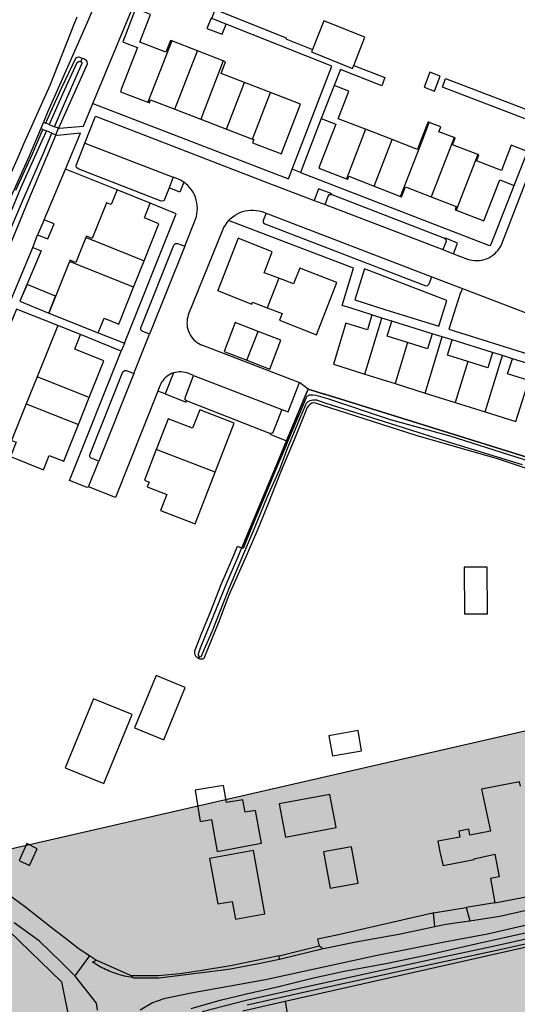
# Model space of a CAD drawing. Header units: metres. Extents: x 174423 to 175128, y 462196 to 462742.
# Tile 90 of 137: x 175059.17 to 175060.117, y 462727.918 to 462729.79. Entities that reach past the tile are written whole.
import ezdxf

# ---------------------------------------------------------------- set-up
doc = ezdxf.new("R2010")
doc.units = ezdxf.units.M
doc.layers.add('N-XX-AL-LIJN_0.20-G', color=7, linetype='Continuous', lineweight=25)

# ---------------------------------------------------------------- blocks, each defined once
blk = doc.blocks.new('Situatie')
at = {"lineweight": -3}
for p, q in [((3.4124, 16.1387), (3.3672, 16.022)), ((3.4615, 16.1197), (3.4124, 16.1387)), ((3.2424, 16.106), (3.2388, 16.099)), ((3.4186, 16.0088), (3.4615, 16.1197)), ((3.5105, 16.1007), (3.4615, 16.1197)), ((3.5105, 16.1007), (3.4677, 15.9898)), ((3.5167, 15.9709), (3.5509, 16.0594)), ((3.6, 16.0404), (3.5509, 16.0594)), ((3.5658, 15.9519), (3.6, 16.0404)), ((3.4186, 16.0088), (3.4677, 15.9898)), ((3.1685, 15.984), (3.1634, 15.9719)), ((3.4677, 15.9898), (3.5167, 15.9709)), ((3.1676, 15.9702), (3.174, 15.9676)), ((3.1846, 15.9633), (3.1923, 15.9602)), ((3.5167, 15.9709), (3.5658, 15.9519)), ((3.7811, 15.9706), (3.7448, 15.8767)), ((3.8315, 15.9512), (3.7811, 15.9706)), ((3.7973, 15.8627), (3.8315, 15.9512)), ((3.9944, 15.9225), (3.9535, 15.817)), ((3.3085, 15.8553), (3.2102, 15.8946)), ((3.6576, 15.8887), (3.6413, 15.8946)), ((3.7973, 15.8627), (3.8478, 15.8431)), ((3.7168, 15.8465), (3.9309, 15.7636)), ((3.5919, 15.8113), (3.9072, 15.6902)), ((3.4371, 15.7483), (3.3701, 15.5809)), ((3.3398, 15.6706), (3.218, 15.7194)), ((3.3398, 15.6706), (3.3599, 15.7208)), ((3.6159, 15.6873), (3.5942, 15.631)), ((3.7797, 15.5051), (3.8119, 15.6118)), ((3.9079, 15.582), (3.831, 15.6058)), ((3.3164, 15.5485), (3.2389, 15.5807)), ((3.3403, 15.5065), (3.3701, 15.5809)), ((3.5555, 15.5315), (3.5768, 15.5864)), ((3.3225, 15.5638), (3.3164, 15.5485)), ((3.8608, 15.5651), (3.8372, 15.487)), ((3.8945, 15.4691), (3.9268, 15.5761)), ((4.0224, 15.5464), (3.9457, 15.5703)), ((3.9753, 15.5292), (3.9517, 15.4511)), ((4.0088, 15.4332), (4.0412, 15.5404)), ((4.1656, 15.5019), (4.0603, 15.5344)), ((3.3403, 15.5065), (3.2735, 15.3394)), ((3.7797, 15.5051), (3.8372, 15.487)), ((3.1564, 15.5001), (3.1357, 15.4487)), ((3.2556, 15.4606), (3.1564, 15.5001)), ((3.8372, 15.487), (3.8945, 15.4691)), ((3.8945, 15.4691), (3.9517, 15.4511)), ((3.1357, 15.4487), (3.2351, 15.4092)), ((3.2351, 15.4092), (3.2556, 15.4606)), ((3.9517, 15.4511), (4.0088, 15.4332)), ((3.4948, 15.3186), (3.3829, 15.3617)), ((3.254, 15.2907), (3.2735, 15.3394)), ((3.4648, 14.968), (3.4632, 14.9644)), ((4.0268, 14.4996), (3.9726, 14.4906)), ((3.9101, 14.4803), (3.9726, 14.4906)), ((3.2561, 14.3996), (3.2696, 14.3909)), ((3.6169, 14.399), (3.6927, 14.4178)), ((3.6171, 14.3928), (3.7006, 14.4127)), ((3.2696, 14.3909), (3.3365, 14.3611)), ((3.628, 14.312), (3.6491, 14.1898))]:
    blk.add_line(p, q, dxfattribs=at)
for points in [[(3.4233, 16.5589), (3.4007, 16.5164), (3.3726, 16.4508), (3.3398, 16.3733), (3.2944, 16.2737), (3.2498, 16.1694), (3.2142, 16.0889), (3.1771, 16.0046), (3.1685, 15.984)], [(3.2625, 16.0198), (3.3594, 16.2539), (3.3772, 16.2465), (3.3783, 16.2492), (3.4271, 16.3761)], [(3.4124, 16.1387), (3.41, 16.1396), (3.4013, 16.1171), (3.3517, 16.1363), (3.3721, 16.189), (3.3561, 16.1952), (3.3435, 16.2), (3.3192, 16.1372), (3.3305, 16.1328), (3.3473, 16.1263), (3.3171, 16.048), (3.3148, 16.0422), (3.3672, 16.022)], [(3.4886, 16.1816), (3.4952, 16.1986), (3.6298, 16.1443), (3.6292, 16.1426), (3.68, 16.1227)], [(2.8133, 16.1169), (2.8872, 16.0804), (2.9, 16.1036), (3.0098, 16.053), (2.9678, 15.9615), (3.0099, 15.9444), (2.9682, 15.8502), (3.0682, 15.8025), (3.1208, 15.9188), (3.1312, 15.9429), (3.181, 16.0549), (3.2267, 16.1705), (3.2327, 16.1843)], [(3.2474, 15.9443), (3.2674, 15.9959), (3.5954, 15.8691), (3.6832, 15.8355), (3.704, 15.8275), (3.928, 15.7419), (3.9482, 15.7341), (3.9748, 15.7239), (3.9792, 15.7226), (3.9838, 15.7216), (3.9884, 15.721), (3.993, 15.7209), (3.9977, 15.7212), (4.0022, 15.7219), (4.0068, 15.723), (4.0111, 15.7245), (4.0154, 15.7263), (4.0194, 15.7286), (4.0233, 15.7312), (4.0269, 15.7341), (4.0302, 15.7374), (4.0332, 15.7409), (4.0359, 15.7447), (4.0382, 15.7487), (4.0402, 15.7529), (4.2115, 16.1954)], [(3.4886, 16.1816), (3.4872, 16.1822), (3.4792, 16.1626), (3.5081, 16.1516), (3.5157, 16.1706), (3.4886, 16.1816)], [(3.6413, 15.8946), (3.717, 16.0907), (3.5157, 16.1706)], [(3.7798, 16.1456), (3.7016, 16.1768), (3.68, 16.1227), (3.678, 16.1179), (3.7563, 16.0866), (3.7585, 16.0921), (3.7798, 16.1456)], [(3.1794, 15.9796), (3.1728, 15.9822), (3.1762, 15.9901), (3.2027, 16.0489), (3.2305, 16.1072), (3.2358, 16.1084), (3.2424, 16.106)], [(3.2424, 16.106), (3.245, 16.1051), (3.2493, 16.1027), (3.251, 16.0999), (3.2515, 16.0948), (3.2465, 16.0834), (3.197, 15.9726), (3.1898, 15.9755)], [(3.1794, 15.9796), (3.1898, 15.9755), (3.2086, 16.02), (3.2423, 16.0962), (3.242, 16.0971), (3.2403, 16.0987), (3.2388, 16.099), (3.2373, 16.0994), (3.235, 16.0987), (3.2312, 16.0959), (3.2055, 16.0388), (3.1794, 15.9796)], [(3.5509, 16.0594), (3.5062, 16.0767), (3.5149, 16.0991), (3.5105, 16.1007)], [(3.7585, 16.0921), (3.8175, 16.069), (3.8121, 16.0533), (3.7332, 16.0846), (3.7211, 16.0542)], [(3.9231, 16.0716), (3.9033, 16.0792), (3.8925, 16.0506), (3.9122, 16.0431), (3.9231, 16.0716)], [(4.1093, 15.9812), (3.9275, 16.0511), (3.9333, 16.0673), (4.1156, 15.9974)], [(3.7811, 15.9706), (3.7292, 15.9906), (3.7495, 16.0433), (3.7211, 16.0542), (3.6968, 15.9911), (3.7244, 15.9805), (3.6943, 15.9026), (3.6921, 15.897), (3.7448, 15.8767)], [(3.5658, 15.9519), (3.5683, 15.951), (3.566, 15.9452), (3.621, 15.9239), (3.6233, 15.9297), (3.6575, 16.0182), (3.6, 16.0404)], [(3.1923, 15.9602), (3.197, 15.9726), (3.1991, 15.9728), (3.2446, 15.9766), (3.2625, 16.0198), (3.6344, 15.8766), (3.6413, 15.8946)], [(3.3672, 16.022), (3.3699, 16.021), (3.3721, 16.0268), (3.4186, 16.0088)], [(3.6968, 15.9911), (3.6576, 15.8887), (4.0151, 15.75), (4.0181, 15.7499), (4.0202, 15.7522), (4.0639, 15.8638)], [(3.1685, 15.984), (3.1698, 15.9834), (3.1728, 15.9822)], [(3.902, 15.9839), (3.9002, 15.9846), (3.8871, 15.951), (3.88, 15.9325), (3.8315, 15.9512)], [(3.8478, 15.8431), (3.8891, 15.9502), (3.902, 15.9839)], [(3.9493, 15.9548), (3.9205, 15.9659), (3.9241, 15.9754), (3.902, 15.9839)], [(3.1698, 15.7986), (3.2102, 15.8946), (3.2388, 15.9633), (3.195, 15.9589), (3.1935, 15.9596), (3.1923, 15.9602), (3.1399, 15.8366), (3.0967, 15.7315)], [(3.1157, 15.8546), (3.1475, 15.9237), (3.1676, 15.9702), (3.1634, 15.9719), (3.1416, 15.9195), (3.1037, 15.8367)], [(3.1846, 15.9633), (3.174, 15.9676), (3.1662, 15.9499), (3.1254, 15.8597), (3.0765, 15.7425)], [(3.0742, 15.7073), (3.1284, 15.8343), (3.1703, 15.9294), (3.1846, 15.9633)], [(3.9493, 15.9548), (3.9443, 15.9418), (3.9059, 15.842)], [(3.9944, 15.9225), (3.9463, 15.941), (3.9513, 15.954), (3.9493, 15.9548)], [(3.4076, 15.8594), (3.399, 15.8369), (3.397, 15.8344), (3.3926, 15.8341), (3.2344, 15.8954), (3.2313, 15.8979), (3.2308, 15.9018), (3.2474, 15.9443)], [(3.2474, 15.9443), (3.4153, 15.8797), (3.4076, 15.8594)], [(3.9535, 15.817), (4.0062, 15.7966), (4.0363, 15.8745), (4.0639, 15.8638), (4.0891, 15.9287), (4.0581, 15.9407), (4.0393, 15.8923), (3.9923, 15.9105), (3.9966, 15.9217), (3.9944, 15.9225)], [(3.4352, 15.8702), (3.4321, 15.8723), (3.4289, 15.8741), (3.4256, 15.8757), (3.4153, 15.8797)], [(3.7448, 15.8767), (3.7471, 15.8758), (3.7493, 15.8813), (3.7973, 15.8627)], [(3.4371, 15.7483), (3.4557, 15.7947), (3.4577, 15.7996), (3.4593, 15.8047), (3.4604, 15.8099), (3.4611, 15.8151), (3.4613, 15.8205), (3.461, 15.8258), (3.4603, 15.831), (3.4592, 15.8362), (3.4575, 15.8413), (3.4555, 15.8462), (3.453, 15.8509), (3.4502, 15.8553), (3.4469, 15.8595), (3.4433, 15.8635), (3.4394, 15.867), (3.4352, 15.8702), (3.4281, 15.8513), (3.4076, 15.8594)], [(3.8478, 15.8431), (3.8496, 15.8424), (3.8568, 15.8611), (3.9059, 15.842)], [(3.3599, 15.7208), (3.3881, 15.7912), (3.3604, 15.8022), (3.3716, 15.8301), (3.3085, 15.8553), (3.2974, 15.8275), (3.2886, 15.831), (3.2613, 15.7628), (3.2501, 15.7673), (3.2492, 15.7651)], [(3.704, 15.8275), (3.7099, 15.8436), (3.7124, 15.8464), (3.7168, 15.8465), (3.7135, 15.8489), (3.6916, 15.8574), (3.6832, 15.8355)], [(3.9059, 15.842), (3.9535, 15.8236), (3.9513, 15.8179), (3.9535, 15.817)], [(3.2728, 15.5836), (3.3225, 15.5638), (3.421, 15.8096), (3.3716, 15.8301)], [(3.7933, 15.6176), (3.7538, 15.6303), (3.7363, 15.6358), (3.7581, 15.7064), (3.5206, 15.7974), (3.5244, 15.8011), (3.5284, 15.8045), (3.5328, 15.8075), (3.5374, 15.8101), (3.5422, 15.8123), (3.5471, 15.8141), (3.5522, 15.8155), (3.5574, 15.8164), (3.5627, 15.8169), (3.568, 15.8169), (3.5733, 15.8165), (3.5785, 15.8156), (3.5836, 15.8143), (3.5886, 15.8125), (3.5919, 15.8113)], [(3.5919, 15.8113), (3.5865, 15.797), (3.5866, 15.7935), (3.5895, 15.7907), (3.8958, 15.6731), (3.8991, 15.6734), (3.9018, 15.6765), (3.9072, 15.6902)], [(3.1888, 15.7906), (3.1868, 15.7914), (3.1698, 15.7986), (3.1574, 15.7697), (3.1747, 15.7631), (3.1768, 15.7623), (3.1888, 15.7906)], [(3.5206, 15.7974), (3.517, 15.7932), (3.5138, 15.7886), (3.511, 15.7838), (3.5087, 15.7788), (3.444, 15.6179), (3.4429, 15.6142), (3.442, 15.6103), (3.4415, 15.6064), (3.4413, 15.6025), (3.4415, 15.5985), (3.442, 15.5946), (3.4429, 15.5908), (3.4441, 15.587), (3.4456, 15.5834), (3.4474, 15.5799), (3.4495, 15.5765), (3.4519, 15.5734), (3.4545, 15.5705), (3.4574, 15.5678), (3.4605, 15.5654), (3.4638, 15.5632), (3.4673, 15.5614), (3.471, 15.5599), (3.6554, 15.4889)], [(3.0607, 15.5376), (3.1482, 15.7457), (3.1574, 15.7697)], [(3.2492, 15.7651), (3.23, 15.7171), (3.2189, 15.7215), (3.218, 15.7194)], [(3.2492, 15.7651), (3.2676, 15.7578), (3.3599, 15.7208)], [(3.3701, 15.5809), (3.3561, 15.5865), (3.3534, 15.5893), (3.3534, 15.5931), (3.4164, 15.7506), (3.4194, 15.7536), (3.4231, 15.7535), (3.4371, 15.7483)], [(3.6159, 15.6873), (3.5883, 15.6977), (3.6037, 15.7379), (3.5386, 15.7635), (3.4999, 15.6641), (3.4997, 15.6641), (3.5649, 15.6383), (3.5662, 15.6419), (3.5942, 15.631)], [(3.9482, 15.7341), (3.9562, 15.7542), (3.9352, 15.7627), (3.9309, 15.7636), (3.934, 15.7606), (3.9341, 15.7571), (3.928, 15.7419)], [(3.1482, 15.7457), (3.164, 15.7394), (3.1238, 15.6437)], [(3.218, 15.7194), (3.1787, 15.6213), (3.2728, 15.5836), (3.2838, 15.6113), (3.3116, 15.6002), (3.3398, 15.6706)], [(3.5942, 15.631), (3.6223, 15.6201), (3.6172, 15.6075), (3.6878, 15.5797), (3.7266, 15.6791), (3.656, 15.7068), (3.6441, 15.6766), (3.6159, 15.6873)], [(3.7605, 15.6465), (3.8179, 15.6277), (3.9203, 15.5963), (3.9357, 15.6448), (3.7788, 15.705), (3.7605, 15.6465)], [(3.1238, 15.6437), (3.1787, 15.6213), (3.1917, 15.6536), (3.1917, 15.6536), (3.1373, 15.6758), (3.1238, 15.6437)], [(3.9072, 15.6902), (3.9656, 15.6678), (4.1227, 15.6075), (4.1858, 15.5827)], [(3.9656, 15.6678), (3.9623, 15.6602), (3.9615, 15.6604), (3.9397, 15.5903), (3.972, 15.5804), (4.1013, 15.54), (4.1227, 15.6075)], [(3.1956, 15.5978), (3.1175, 15.6283), (3.0768, 15.5311), (3.0607, 15.5376)], [(3.8119, 15.6118), (3.7933, 15.6176), (3.7847, 15.589), (3.7438, 15.6018), (3.7203, 15.5237), (3.7203, 15.5237), (3.7797, 15.5051)], [(3.2556, 15.4606), (3.2836, 15.5304), (3.2279, 15.5526), (3.2389, 15.5807), (3.1956, 15.5978), (3.1564, 15.5001)], [(3.5768, 15.5864), (3.5332, 15.6032), (3.512, 15.5484), (3.5555, 15.5315)], [(3.8608, 15.5651), (3.8222, 15.5772), (3.831, 15.6058), (3.8119, 15.6118)], [(3.5555, 15.5315), (3.5988, 15.5146), (3.6202, 15.5696), (3.6202, 15.5696), (3.5768, 15.5864)], [(3.9268, 15.5761), (3.9079, 15.582), (3.8989, 15.5532), (3.8608, 15.5651)], [(3.9753, 15.5292), (3.9369, 15.5413), (3.9457, 15.5703), (3.9268, 15.5761)], [(3.254, 15.2907), (3.2514, 15.2896), (3.2181, 15.3028), (3.3164, 15.5485)], [(4.0412, 15.5404), (4.0224, 15.5464), (4.0134, 15.5173), (3.9753, 15.5292)], [(4.0088, 15.4332), (4.0671, 15.4149), (4.0916, 15.4928), (4.0513, 15.5054), (4.0603, 15.5344), (4.0412, 15.5404)], [(3.4158, 15.5074), (3.4123, 15.5061), (3.409, 15.5045), (3.4059, 15.5027), (3.4029, 15.5005), (3.4001, 15.4981), (3.3976, 15.4955), (3.3953, 15.4926), (3.3932, 15.4896), (3.3914, 15.4864), (3.3899, 15.483), (3.3859, 15.4729), (3.3054, 15.2706), (3.254, 15.2907)], [(3.2735, 15.3394), (3.2594, 15.3452), (3.2568, 15.3475), (3.2565, 15.3516), (3.3197, 15.5094), (3.3226, 15.512), (3.3263, 15.512), (3.3403, 15.5065)], [(3.4158, 15.5074), (3.4002, 15.4678), (3.4001, 15.4674), (3.3859, 15.4729)], [(3.4539, 15.5027), (3.4417, 15.5074), (3.4381, 15.5084), (3.4344, 15.5091), (3.4306, 15.5094), (3.4268, 15.5094), (3.4231, 15.5091), (3.4194, 15.5084), (3.4158, 15.5074)], [(3.5991, 15.3922), (3.4405, 15.4541), (3.4378, 15.4564), (3.4377, 15.4602), (3.4539, 15.5027), (3.6221, 15.4378), (3.6338, 15.4333), (3.6554, 15.4889)], [(3.631, 15.3782), (3.6664, 15.4631), (3.672, 15.4766), (3.6554, 15.4889)], [(3.4002, 15.4678), (3.4399, 15.4519), (3.4405, 15.4541)], [(3.672, 15.4766), (3.6664, 15.4631), (3.631, 15.3782), (3.615, 15.3398), (3.546, 15.1746)], [(4.4774, 15.2252), (4.4535, 15.2327), (4.4511, 15.2334), (4.4217, 15.2426), (4.1466, 15.3285), (3.7037, 15.4667), (3.7026, 15.467), (3.6884, 15.4714), (3.672, 15.4766)], [(3.672, 15.4766), (3.6884, 15.4714), (3.7026, 15.467), (3.7037, 15.4667), (4.1466, 15.3285), (4.4217, 15.2426), (4.4511, 15.2334), (4.4535, 15.2327)], [(3.1357, 15.4487), (3.1077, 15.3791), (3.1166, 15.3755), (3.1057, 15.3481), (3.1685, 15.323), (3.1794, 15.3505), (3.2072, 15.3394), (3.2351, 15.4092)], [(4.0953, 15.3381), (3.9417, 15.3868), (3.8287, 15.4182), (3.7095, 15.4578), (3.6871, 15.4643), (3.6811, 15.465), (3.6741, 15.4651), (3.6691, 15.4628), (3.6675, 15.4587), (3.6556, 15.4305), (3.6321, 15.3752), (3.6295, 15.3678), (3.6118, 15.3269), (3.5901, 15.2748), (3.5651, 15.216), (3.5484, 15.1736), (3.546, 15.1746), (3.545, 15.1749), (3.5387, 15.1591), (3.5151, 15.1044), (3.486, 15.0318), (3.4667, 14.9839), (3.4624, 14.9724), (3.4624, 14.9705), (3.4637, 14.9684), (3.4659, 14.9676), (3.4688, 14.968), (3.4693, 14.9689), (3.475, 14.9824), (3.4891, 15.0159), (3.5224, 15.0996), (3.5447, 15.1519), (3.5703, 15.2137), (3.5946, 15.2722), (3.6182, 15.3243), (3.6334, 15.3655), (3.6604, 15.4307), (3.6688, 15.4498), (3.6721, 15.453), (3.6755, 15.4552), (3.6806, 15.4564), (3.6875, 15.4559), (3.7057, 15.4497), (3.8267, 15.4116), (3.9365, 15.377), (4.0787, 15.3331)], [(4.1386, 15.3084), (4.0319, 15.3438), (3.8775, 15.3885), (3.6974, 15.4463), (3.6859, 15.45), (3.6821, 15.4502), (3.679, 15.4501), (3.6759, 15.4481), (3.6731, 15.4454), (3.6703, 15.4414), (3.645, 15.38), (3.6201, 15.3199), (3.5942, 15.2542), (3.5744, 15.2055), (3.5517, 15.1534), (3.5212, 15.085), (3.5011, 15.0325), (3.4762, 14.9709), (3.4732, 14.9641), (3.4719, 14.963), (3.4689, 14.9627), (3.4658, 14.963), (3.4632, 14.9644)], [(3.4948, 15.3186), (3.5311, 15.412), (3.4659, 15.4372), (3.4522, 15.402), (3.4054, 15.42), (3.3847, 15.3663), (3.3829, 15.3617)], [(3.6221, 15.4378), (3.6053, 15.3956), (3.6034, 15.3929), (3.5991, 15.3922)], [(3.5991, 15.3922), (3.6008, 15.3903), (3.631, 15.3782)], [(3.546, 15.1746), (3.615, 15.3398), (3.631, 15.3782)], [(3.3829, 15.3617), (3.3604, 15.3034), (3.3694, 15.2999), (3.3657, 15.2905), (3.4031, 15.276), (3.3913, 15.2456), (3.4567, 15.2202), (3.4948, 15.3186)], [(3.4632, 14.9644), (3.4607, 14.9659), (3.4578, 14.9693), (3.4561, 14.9746), (3.4565, 14.9791), (3.4683, 15.0096), (3.4867, 15.0543), (3.5067, 15.1053), (3.5304, 15.1606), (3.5373, 15.1779), (3.545, 15.1749)], [(3.9692, 15.0489), (4.0129, 15.049), (4.0126, 15.1381), (3.9689, 15.1379), (3.9692, 15.0489)], [(3.4381, 14.9094), (3.3826, 14.9321), (3.3418, 14.8324), (3.3974, 14.8097), (3.4381, 14.9094)], [(3.3371, 14.8578), (3.2637, 14.8878), (3.21, 14.7563), (3.2834, 14.7264), (3.3371, 14.8578)], [(3.2712, 14.2956), (3.2693, 14.3088), (3.2292, 14.3596), (3.2022, 14.3866), (3.1608, 14.4266), (3.1129, 14.4618)], [(2.107, 14.5525), (2.1018, 14.5543), (2.2262, 14.8189), (2.2322, 14.8172), (2.721, 14.6814), (2.9432, 14.549), (3.102, 14.4471), (3.2025, 14.3492), (3.2195, 14.2679)], [(3.7736, 14.7889), (3.767, 14.8271), (3.7114, 14.8175), (3.718, 14.7793), (3.7736, 14.7889)], [(3.5479, 14.6957), (3.5163, 14.6902), (3.5106, 14.723), (3.4571, 14.7136), (3.4668, 14.6544), (3.4881, 14.6579), (3.4986, 14.5972), (3.5832, 14.6128), (3.5716, 14.6752), (3.5521, 14.6718), (3.5479, 14.6957)], [(4.0755, 14.7216), (4.0739, 14.7298), (4.0014, 14.7156), (4.0187, 14.6356), (3.9792, 14.6283), (3.9773, 14.6398), (3.9586, 14.6362), (3.9601, 14.6248), (3.9185, 14.6171), (3.9223, 14.5968), (3.9279, 14.5728), (3.9285, 14.5706), (3.9878, 14.5821), (3.9875, 14.5836), (4.0269, 14.5922), (4.0351, 14.5491), (4.0185, 14.5458), (4.0268, 14.4996), (4.1155, 14.5169)], [(3.6287, 14.6246), (3.7252, 14.6429), (3.7133, 14.7059), (3.6167, 14.6876), (3.6287, 14.6246)], [(4.8115, 14.6102), (4.8118, 14.6203), (4.86, 14.6227), (4.8593, 14.6265), (4.845, 14.6293), (4.7857, 14.6255), (4.741, 14.615), (4.6516, 14.5911), (4.419, 14.5365), (4.2805, 14.5022), (4.1832, 14.4792), (4.013, 14.4402), (3.9312, 14.4251), (3.8032, 14.3992), (3.5909, 14.3531), (3.4493, 14.3281), (3.3976, 14.3168), (3.3756, 14.3093), (3.3526, 14.2952)], [(3.4497, 14.2984), (3.5045, 14.3144), (3.5549, 14.3267), (3.6159, 14.3405), (3.6793, 14.3561), (3.7403, 14.3699), (3.8227, 14.3846), (3.9046, 14.4021), (4.0046, 14.4248), (4.0995, 14.4458), (4.1978, 14.471), (4.2903, 14.4925), (4.399, 14.5196), (4.5108, 14.5483), (4.618, 14.5763), (4.7129, 14.603), (4.7536, 14.6128), (4.7814, 14.6165), (4.7961, 14.6158), (4.8057, 14.6136), (4.8115, 14.6102)], [(3.1568, 14.6026), (3.1369, 14.6123), (3.1223, 14.5799), (3.1418, 14.5708), (3.1568, 14.6026)], [(3.7669, 14.5369), (3.7543, 14.6063), (3.7011, 14.5968), (3.7136, 14.5272), (3.7669, 14.5369)], [(2.9504, 14.604), (3.004, 14.5735), (3.0662, 14.5362), (3.0988, 14.5172), (3.1106, 14.5094), (3.1349, 14.4911), (3.1591, 14.4722), (3.1833, 14.4532), (3.2074, 14.4347), (3.2367, 14.4121), (3.2561, 14.3996)], [(4.1653, 14.4483), (4.0292, 14.418), (3.9047, 14.3913), (3.78, 14.3641), (3.6728, 14.3405), (3.5543, 14.3137), (3.4706, 14.2924)], [(3.5562, 14.3056), (3.6746, 14.3324), (3.7818, 14.356), (3.9064, 14.3831), (4.031, 14.4099), (4.1673, 14.4402), (4.2423, 14.4566), (4.2895, 14.4694), (4.3297, 14.4796), (4.3754, 14.489), (4.4748, 14.5133), (4.6258, 14.5516), (4.7471, 14.5887), (4.7691, 14.5934), (4.7803, 14.5936), (4.7874, 14.593), (4.7906, 14.5917), (4.7943, 14.5895), (4.7949, 14.5865), (4.7954, 14.5846), (4.7952, 14.5798), (4.7964, 14.4948), (4.7937, 14.3469), (4.7855, 14.2164)], [(3.5337, 14.4687), (3.5894, 14.4788), (3.5677, 14.5991), (3.4844, 14.584), (3.5, 14.4974), (3.5276, 14.5024), (3.5337, 14.4687)], [(4.7775, 14.2753), (4.7811, 14.3341), (4.7796, 14.4033), (4.7836, 14.529), (4.7846, 14.5771), (4.7836, 14.5812), (4.7825, 14.5828), (4.7798, 14.5835), (4.7381, 14.5754), (4.6692, 14.5548), (4.6376, 14.5447), (4.4952, 14.5072), (3.628, 14.312), (3.5477, 14.2939)], [(3.9726, 14.4906), (3.9793, 14.4657), (4.0365, 14.4742), (4.151, 14.5002), (4.2532, 14.5252), (4.2929, 14.5353), (4.2957, 14.5396), (4.2986, 14.5449), (4.3011, 14.5505), (4.3033, 14.5579)], [(3.9101, 14.4803), (3.9057, 14.4796), (3.7267, 14.438), (3.6897, 14.4303), (3.6927, 14.4178)], [(3.6927, 14.4178), (3.7006, 14.4127), (3.704, 14.4135), (3.7624, 14.4252), (3.8441, 14.4399), (3.9131, 14.4547), (3.9101, 14.4803)], [(3.9131, 14.4547), (3.9188, 14.456), (3.9308, 14.4586), (3.9514, 14.4616), (3.9793, 14.4657)], [(3.2561, 14.3996), (3.252, 14.394), (3.2282, 14.3607)], [(3.3379, 14.3575), (3.3377, 14.3575), (3.3339, 14.3581), (3.3301, 14.3588), (3.3264, 14.3595), (3.3227, 14.3604), (3.3189, 14.3613), (3.3152, 14.3623), (3.3116, 14.3633), (3.3079, 14.3645), (3.3043, 14.3657), (3.3007, 14.367), (3.2971, 14.3684), (3.2936, 14.3698), (3.2901, 14.3713), (3.2866, 14.3729), (3.2832, 14.3746), (3.2798, 14.3763), (3.2764, 14.3781), (3.2731, 14.38), (3.2698, 14.382), (3.2665, 14.384), (3.2633, 14.3861), (3.262, 14.3869), (3.2696, 14.3909)], [(3.3365, 14.3611), (3.3379, 14.3575), (3.3401, 14.3571), (3.3886, 14.3568), (3.5203, 14.3736), (3.5746, 14.3836), (3.6171, 14.3928), (3.6169, 14.399)], [(3.6169, 14.399), (3.5675, 14.3888), (3.5239, 14.3801), (3.4664, 14.3702), (3.4276, 14.3648), (3.3865, 14.3607), (3.3621, 14.3605), (3.3365, 14.3611)]]:
    blk.add_lwpolyline(points, dxfattribs=at)

msp = doc.modelspace()

# ---------------------------------------------------------------- hatches: boundary and pattern name
at = {"layer": 'N-XX-AL-LIJN_0.20-G'}
h = msp.add_hatch(color=253, dxfattribs=at)
h.dxf.hatch_style = 1
h.paths.add_polyline_path([(175057.1713, 462727.7587), (175061.8554, 462728.8333), (175062.8924, 462724.3137), (175057.5057, 462723.0778), (175057.3568, 462723.9313), (175058.0148, 462724.0823)])

# ---------------------------------------------------------------- linework, layer by layer
msp.add_lwpolyline([(175057.1713, 462727.7587), (175061.8554, 462728.8333), (175062.8924, 462724.3137), (175057.5057, 462723.0778), (175057.3568, 462723.9313), (175058.0148, 462724.0823)], close=True, dxfattribs=at)

# ---------------------------------------------------------------- block references
msp.add_blockref('Situatie', (175056.047, 462713.6112), dxfattribs=at)

doc.saveas('drawing.dxf')
